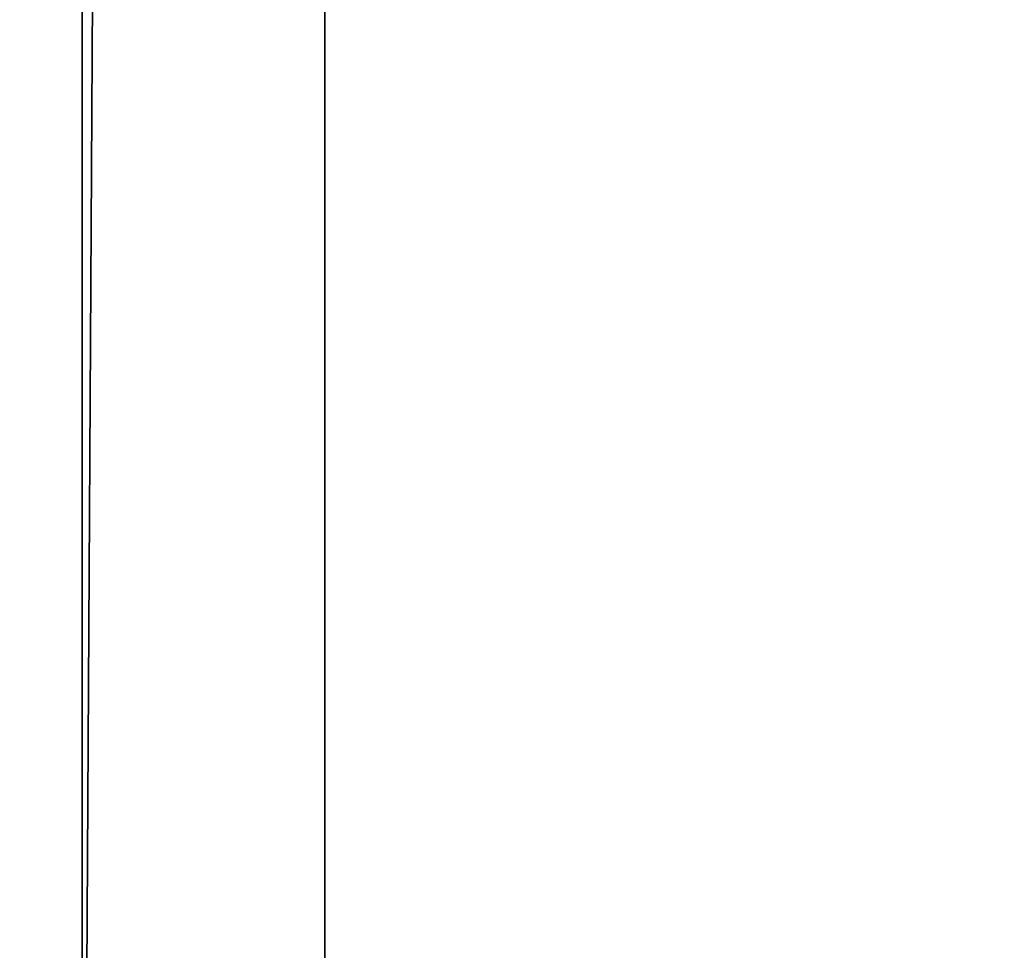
# Model space of a CAD drawing. Header units: millimetres. Extents: x -196 to 15, y -14 to 691.
# Tile 35 of 256: x -20.49 to -20.05, y -2.114 to -1.699. Entities that reach past the tile are written whole.
import ezdxf

# ---------------------------------------------------------------- set-up
doc = ezdxf.new("R2010")
doc.units = ezdxf.units.MM
doc.header["$LTSCALE"] = 65.185185
for name, color, linetype in [('1059', 7, 'CONTINUOUS'), ('1185', 7, 'CONTINUOUS'), ('1252', 7, 'CONTINUOUS'), ('1266', 7, 'CONTINUOUS'), ('2212', 7, 'CONTINUOUS'), ('2219', 7, 'CONTINUOUS'), ('2223', 7, 'CONTINUOUS'), ('2527', 7, 'CONTINUOUS')]:
    doc.layers.add(name, color=color, linetype=linetype)

msp = doc.modelspace()

# ---------------------------------------------------------------- linework, layer by layer
at = {"layer": '1059', "linetype": 'Continuous'}
for points in [[(-17.7, 0.19686, -72.35122), (-17.7, -6.00911, -71.02239), (-20.5, 0.19686, -72.35122), (-17.7, 0.19686, -72.35122)], [(-17.7, -6.00911, -71.02239), (-20.5, -6.00911, -71.02239), (-20.5, 0.19686, -72.35122), (-17.7, -6.00911, -71.02239)]]:
    msp.add_3dface(points, dxfattribs=at)
at = {"layer": '1185', "linetype": 'Continuous'}
for points in [[(-18.64106, -0.60506, -48.64106), (-21, -0.8, -51), (-18.64105, -2.5, -48.64105), (-18.64106, -0.60506, -48.64106)], [(-21, -0.8, -51), (-21, -2.3, -51), (-18.64105, -2.5, -48.64105), (-21, -0.8, -51)]]:
    msp.add_3dface(points, dxfattribs=at)
at = {"layer": '1252', "linetype": 'Continuous'}
for points in [[(-18.64105, 16.28277, -209.85895), (-18.64105, -2.5, -209.85895), (-20.35355, 16.28277, -208.14645), (-18.64105, 16.28277, -209.85895)], [(-20.35355, 16.28277, -208.14645), (-18.64105, -2.5, -209.85895), (-20.35355, -2.5, -208.14645), (-20.35355, 16.28277, -208.14645)]]:
    msp.add_3dface(points, dxfattribs=at)
at = {"layer": '1266', "linetype": 'Continuous'}
for points in [[(-20.5, 16.28277, -207.79289), (-20.46194, 16.28277, -207.98423), (-20.5, -2.5, -207.79289), (-20.5, 16.28277, -207.79289)], [(-20.5, -2.5, -207.79289), (-20.46194, 16.28277, -207.98423), (-20.46194, -2.5, -207.98423), (-20.5, -2.5, -207.79289)], [(-20.35355, 16.28277, -208.14645), (-20.35355, -2.5, -208.14645), (-20.46194, -2.5, -207.98423), (-20.35355, 16.28277, -208.14645)], [(-20.46194, 16.28277, -207.98423), (-20.35355, 16.28277, -208.14645), (-20.46194, -2.5, -207.98423), (-20.46194, 16.28277, -207.98423)]]:
    msp.add_3dface(points, dxfattribs=at)
at = {"layer": '2212', "linetype": 'Continuous'}
for points in [[(-20.5, -2.5, -53), (-20.5, -1, -53), (-18, -1, -53), (-20.5, -2.5, -53)], [(-20.5, -2.5, -53), (-18, -1, -53), (-18, -2.5, -53), (-20.5, -2.5, -53)]]:
    msp.add_3dface(points, dxfattribs=at)
at = {"layer": '2219', "linetype": 'Continuous'}
for points in [[(-20.5, -1.45088, -117.21787), (-20.5, -2.25467, -116.60993), (-12.8, -1.45088, -117.21787), (-20.5, -1.45088, -117.21787)], [(-12.8, -1.45088, -117.21787), (-20.5, -2.25467, -116.60993), (-12.8, -2.44459, -116.6053), (-12.8, -1.45088, -117.21787)]]:
    msp.add_3dface(points, dxfattribs=at)
at = {"layer": '2223', "linetype": 'Continuous'}
for points in [[(-15, 4.57213, -132.71247), (-12.8, -1.85682, -131.5793), (-20.5, 4.57213, -132.71247), (-15, 4.57213, -132.71247)], [(-20.5, 4.57213, -132.71247), (-12.8, -1.85682, -131.5793), (-18.62105, 1.94862, -132.25005), (-20.5, 4.57213, -132.71247)]]:
    msp.add_3dface(points, dxfattribs=at)
at = {"layer": '2527', "linetype": 'Continuous'}
for points in [[(-20.5, 0.63568, -52.02024), (-20.5, -5.93356, -65.02433), (-17.78263, 0.53789, -52.21382), (-20.5, 0.63568, -52.02024)], [(-20.5, -5.93356, -65.02433), (-17.7, 0.3443, -52.59704), (-17.78263, 0.53789, -52.21382), (-20.5, -5.93356, -65.02433)], [(-17.7, -5.93356, -65.02433), (-17.7, 0.3443, -52.59704), (-20.5, -5.93356, -65.02433), (-17.7, -5.93356, -65.02433)]]:
    msp.add_3dface(points, dxfattribs=at)

doc.saveas('drawing.dxf')
